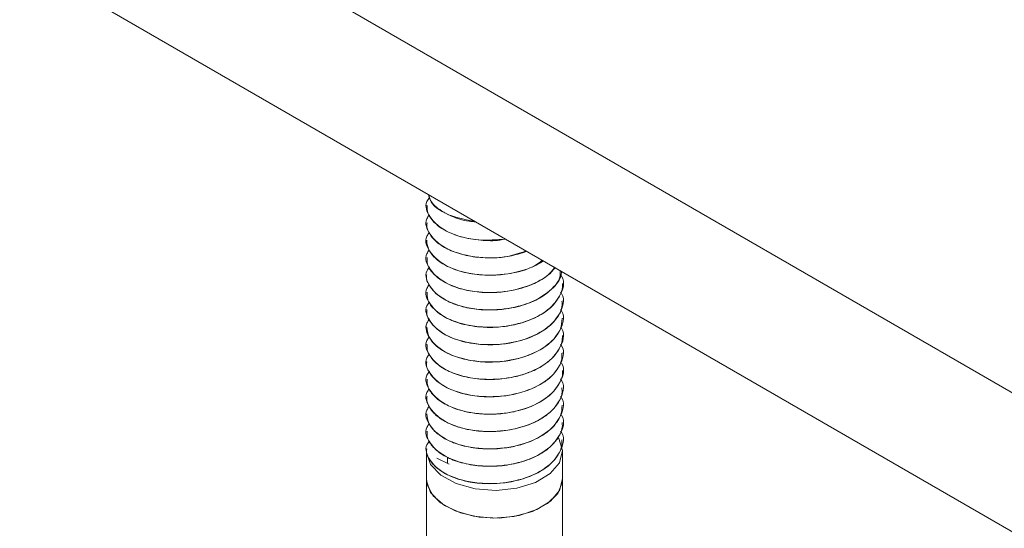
# Model space of a CAD drawing. Header units: millimetres. Extents: x 219 to 1654, y -143 to 1232.
# Tile 2 of 36: x 462 to 520, y 77 to 107. Entities that reach past the tile are written whole.
import ezdxf

# ---------------------------------------------------------------- set-up
doc = ezdxf.new("R2010")
doc.units = ezdxf.units.MM

msp = doc.modelspace()

# ---------------------------------------------------------------- linework, layer by layer
at = {"color": 7, "linetype": 'Continuous', "lineweight": 15}
for p, q in [((568.05, 57.752), (461.984, 118.983)), ((568.05, 49.587), (461.984, 110.817)), ((485.914, 96.305), (485.914, 96.297)), ((485.914, 95.285), (485.914, 95.276)), ((485.914, 94.264), (485.914, 94.256)), ((485.914, 93.243), (485.914, 93.235)), ((485.914, 92.223), (485.914, 92.214)), ((493.914, 91.704), (493.914, 91.712)), ((485.914, 91.202), (485.914, 91.194)), ((493.914, 90.683), (493.914, 90.691)), ((485.914, 90.181), (485.914, 90.173)), ((493.914, 89.662), (493.914, 89.671)), ((485.914, 89.161), (485.914, 89.152)), ((493.914, 88.642), (493.914, 88.65)), ((485.914, 88.14), (485.914, 88.132)), ((493.914, 87.621), (493.914, 87.629)), ((485.914, 87.119), (485.914, 87.111)), ((493.914, 86.601), (493.914, 86.609)), ((485.914, 86.099), (485.914, 86.09)), ((493.914, 85.58), (493.914, 85.588)), ((485.914, 85.078), (485.914, 85.069)), ((493.914, 84.559), (493.914, 84.567)), ((485.914, 84.057), (485.914, 84.049)), ((493.914, 83.539), (493.914, 83.546)), ((485.914, 83.037), (485.914, 83.028)), ((493.914, 82.518), (493.914, 82.526)), ((485.914, 82.016), (485.914, 82.007)), ((485.914, 81.862), (485.914, 80.229)), ((493.914, 80.229), (493.914, 81.862)), ((486.513, 81.444), (487.245, 81.103)), ((487.142, 81.151), (487.142, 81.515)), ((485.914, 80.229), (485.914, 75.621)), ((493.914, 74.73), (493.914, 80.229))]:
    msp.add_line(p, q, dxfattribs=at)
at = {"color": 7, "linetype": 'Continuous', "lineweight": 15, "flags": 128}
for points in [[(493.687, 82.629), (493.706, 82.597), (493.914, 81.891), (493.737, 81.182), (493.191, 80.538), (492.33, 80.022), (491.236, 79.683), (490.015, 79.554), (488.784, 79.647), (487.662, 79.954), (486.757, 80.445), (486.156, 81.072), (485.917, 81.775), (485.914, 81.862)], [(493.914, 80.229), (493.903, 80.053), (493.632, 79.377), (493.026, 78.778), (492.139, 78.31), (491.051, 78.015), (489.86, 77.92), (488.674, 78.034), (487.601, 78.346), (486.736, 78.827), (486.158, 79.436), (485.919, 80.116), (485.914, 80.229)], [(493.914, 80.226), (493.735, 79.545), (493.216, 78.926), (492.404, 78.422), (491.37, 78.078), (490.208, 77.926), (489.019, 77.979), (487.909, 78.231), (486.978, 78.661), (486.308, 79.23), (485.958, 79.888), (485.914, 80.229)]]:
    msp.add_lwpolyline(points, dxfattribs=at)
at = {"color": 7, "linetype": 'Continuous', "lineweight": 15}
for points, knots in [([(490.558, 94.322), (490.032, 94.281), (488.828, 94.187), (487.086, 94.668), (486.056, 95.535), (485.772, 96.326), (486.03, 96.691), (486.088, 96.772)], [0, 0, 0, 0, 0.2011559, 0.4608273, 0.7190391, 0.9375661, 1, 1, 1, 1]), ([(486.031, 96.935), (486.061, 96.82), (486.15, 96.47), (486.662, 96.034), (487.446, 95.621), (488.149, 95.382), (488.677, 95.342), (488.809, 95.332)], [0, 0, 0, 0, 0.146746, 0.44513, 0.633893, 0.908724, 1, 1, 1, 1]), ([(488.767, 95.356), (488.225, 95.462), (487.063, 95.689), (486.138, 96.373), (486.079, 96.824), (486.066, 96.915)], [0, 0, 0, 0, 0.411062, 0.880495, 1, 1, 1, 1]), ([(485.947, 96.298), (485.951, 96.15), (485.96, 95.783), (486.363, 95.255), (486.926, 94.858), (487.469, 94.609), (488.114, 94.39), (489.048, 94.241), (489.978, 94.201), (490.445, 94.302), (490.552, 94.326)], [0, 0, 0, 0, 0.119312, 0.293903, 0.452788, 0.524214, 0.607345, 0.789021, 0.95188, 1, 1, 1, 1]), ([(491.765, 93.625), (491.414, 93.502), (490.559, 93.201), (488.853, 93.193), (487.091, 93.636), (486.056, 94.516), (485.772, 95.302), (486.026, 95.663), (486.081, 95.74)], [0, 0, 0, 0, 0.129894, 0.316927, 0.539743, 0.761307, 0.948818, 1, 1, 1, 1]), ([(485.946, 95.275), (485.936, 95.215), (485.912, 95.07), (486.013, 94.776), (486.174, 94.491), (486.38, 94.271), (486.552, 94.114), (486.897, 93.854), (487.584, 93.514), (488.633, 93.256), (489.744, 93.193), (490.844, 93.282), (491.473, 93.493), (491.802, 93.603)], [0, 0, 0, 0, 0.040836, 0.097974, 0.201113, 0.242691, 0.26606, 0.325876, 0.461123, 0.606128, 0.746655, 0.86709, 1, 1, 1, 1]), ([(492.719, 93.074), (492.576, 92.962), (492.071, 92.567), (490.701, 92.225), (488.869, 92.158), (487.086, 92.62), (486.058, 93.495), (485.771, 94.278), (486.023, 94.636), (486.076, 94.711)], [0, 0, 0, 0, 0.0664586, 0.2342769, 0.3992195, 0.5957196, 0.7911149, 0.9564799, 1, 1, 1, 1]), ([(485.927, 94.256), (485.941, 94.087), (485.957, 93.881), (486.089, 93.624), (486.232, 93.4), (486.571, 93.047), (487.083, 92.731), (487.657, 92.498), (488.328, 92.302), (489.273, 92.175), (490.474, 92.212), (491.6, 92.451), (492.383, 92.772), (492.715, 92.994), (492.781, 93.038)], [0, 0, 0, 0, 0.0992625, 0.1207561, 0.1581187, 0.2392963, 0.3562002, 0.4049561, 0.4706896, 0.602414, 0.7128971, 0.846884, 0.96922, 1, 1, 1, 1]), ([(493.472, 92.64), (493.446, 92.603), (493.199, 92.242), (492.313, 91.676), (490.726, 91.192), (488.861, 91.142), (487.088, 91.598), (486.059, 92.474), (485.771, 93.251), (486.017, 93.604), (486.065, 93.674)], [0, 0, 0, 0, 0.016999, 0.165117, 0.315724, 0.46375, 0.640097, 0.815452, 0.963857, 1, 1, 1, 1]), ([(493.773, 92.466), (493.775, 92.295), (493.779, 91.958), (493.273, 91.331), (492.339, 90.65), (490.719, 90.173), (488.863, 90.121), (487.088, 90.577), (486.055, 91.454), (485.772, 92.246), (486.033, 92.614), (486.093, 92.697)], [0, 0, 0, 0, 0.063395, 0.124763, 0.255619, 0.388675, 0.51945, 0.675246, 0.830166, 0.961277, 1, 1, 1, 1]), ([(485.951, 93.235), (485.944, 93.138), (485.922, 92.808), (486.242, 92.327), (486.868, 91.81), (487.739, 91.416), (488.863, 91.185), (489.998, 91.156), (491.169, 91.311), (492.216, 91.661), (493.054, 92.142), (493.346, 92.508), (493.473, 92.667)], [0, 0, 0, 0, 0.050552, 0.171059, 0.259661, 0.374732, 0.488754, 0.598178, 0.690012, 0.817585, 0.920631, 1, 1, 1, 1]), ([(493.808, 92.203), (493.824, 92.182), (494.114, 91.794), (493.872, 91.149), (493.304, 90.311), (492.328, 89.629), (490.722, 89.153), (488.862, 89.1), (487.088, 89.557), (486.058, 90.433), (485.771, 91.215), (486.022, 91.572), (486.073, 91.645)], [0, 0, 0, 0, 0.00796, 0.145919, 0.202171, 0.322118, 0.444082, 0.563955, 0.706763, 0.848768, 0.968948, 1, 1, 1, 1]), ([(485.93, 92.213), (485.925, 92.19), (485.886, 92.013), (486.062, 91.568), (486.544, 90.984), (487.435, 90.511), (488.442, 90.229), (489.518, 90.127), (490.714, 90.203), (491.83, 90.48), (492.72, 90.913), (493.432, 91.484), (493.839, 91.997), (493.851, 92.365), (493.853, 92.42)], [0, 0, 0, 0, 0.0106705, 0.0827109, 0.2070251, 0.305991, 0.3933276, 0.4932208, 0.5773736, 0.6891966, 0.7830961, 0.8513622, 0.9777459, 1, 1, 1, 1]), ([(485.945, 91.195), (485.948, 91.054), (485.955, 90.684), (486.36, 90.152), (487.058, 89.664), (488.014, 89.295), (489.086, 89.125), (490.211, 89.133), (491.331, 89.306), (492.408, 89.702), (493.265, 90.283), (493.766, 90.935), (493.931, 91.434), (493.911, 91.684), (493.909, 91.704)], [0, 0, 0, 0, 0.062206, 0.164021, 0.251373, 0.33752, 0.447158, 0.517887, 0.605587, 0.717015, 0.806983, 0.903033, 0.992092, 1, 1, 1, 1]), ([(493.795, 91.201), (493.815, 91.174), (494.112, 90.78), (493.873, 90.129), (493.304, 89.29), (492.328, 88.608), (490.722, 88.132), (488.862, 88.079), (487.088, 88.536), (486.056, 89.412), (485.772, 90.2), (486.028, 90.563), (486.084, 90.642)], [0, 0, 0, 0, 0.010231, 0.14753, 0.203513, 0.322887, 0.444267, 0.563567, 0.705692, 0.847018, 0.966623, 1, 1, 1, 1]), ([(485.946, 90.172), (485.937, 90.111), (485.896, 89.819), (486.189, 89.318), (486.762, 88.821), (487.583, 88.416), (488.581, 88.155), (489.761, 88.087), (490.951, 88.202), (492.037, 88.517), (492.789, 88.93), (493.206, 89.262), (493.614, 89.683), (493.91, 90.172), (493.886, 90.575), (493.88, 90.683)], [0, 0, 0, 0, 0.027179, 0.12991, 0.227042, 0.288911, 0.398985, 0.492527, 0.571673, 0.683018, 0.768851, 0.806753, 0.8438, 0.957976, 1, 1, 1, 1]), ([(493.79, 90.186), (493.812, 90.157), (494.112, 89.761), (493.873, 89.108), (493.304, 88.27), (492.328, 87.588), (490.722, 87.111), (488.862, 87.059), (487.088, 87.515), (486.055, 88.392), (485.773, 89.185), (486.034, 89.553), (486.095, 89.638)], [0, 0, 0, 0, 0.010927, 0.147809, 0.203621, 0.322632, 0.443643, 0.562581, 0.704274, 0.84517, 0.964412, 1, 1, 1, 1]), ([(485.926, 89.153), (485.949, 88.962), (485.996, 88.559), (486.337, 88.17), (486.615, 87.943), (486.839, 87.779), (487.338, 87.497), (488.219, 87.209), (489.346, 87.067), (490.171, 87.101), (490.67, 87.169), (491.052, 87.232), (491.751, 87.406), (492.631, 87.787), (493.375, 88.356), (493.84, 89.002), (493.879, 89.454), (493.897, 89.664)], [0, 0, 0, 0, 0.084883, 0.178439, 0.188635, 0.207343, 0.270205, 0.362997, 0.455296, 0.547588, 0.557448, 0.576348, 0.641167, 0.733824, 0.825483, 0.91905, 1, 1, 1, 1]), ([(493.805, 89.146), (493.822, 89.123), (494.113, 88.733), (493.872, 88.087), (493.304, 87.249), (492.328, 86.567), (490.722, 86.091), (488.862, 86.038), (487.087, 86.495), (486.059, 87.371), (485.771, 88.149), (486.018, 88.503), (486.067, 88.573)], [0, 0, 0, 0, 0.00855, 0.146621, 0.202918, 0.322963, 0.445024, 0.564995, 0.707918, 0.850037, 0.970315, 1, 1, 1, 1]), ([(485.955, 88.132), (485.946, 88.023), (485.931, 87.837), (486.066, 87.527), (486.328, 87.135), (486.905, 86.682), (487.81, 86.294), (488.891, 86.08), (490.061, 86.052), (491.083, 86.202), (491.796, 86.419), (492.448, 86.691), (492.863, 86.942), (493.168, 87.196), (493.389, 87.398), (493.719, 87.808), (493.911, 88.273), (493.906, 88.577), (493.904, 88.642)], [0, 0, 0, 0, 0.0479679, 0.0825848, 0.1415426, 0.2341674, 0.3258133, 0.4193565, 0.5110978, 0.6036122, 0.6643943, 0.6972279, 0.7885274, 0.799339, 0.8185268, 0.8819425, 0.9748192, 1, 1, 1, 1]), ([(493.79, 88.145), (493.812, 88.116), (494.112, 87.72), (493.873, 87.067), (493.304, 86.228), (492.328, 85.546), (490.722, 85.07), (488.862, 85.017), (487.087, 85.474), (486.059, 86.35), (485.771, 87.129), (486.018, 87.483), (486.068, 87.553)], [0, 0, 0, 0, 0.0109986, 0.1487133, 0.2048658, 0.3246007, 0.4463479, 0.566009, 0.7085639, 0.8503175, 0.9702849, 1, 1, 1, 1]), ([(485.933, 87.11), (485.927, 87.084), (485.874, 86.852), (486.062, 86.481), (486.368, 86.102), (486.787, 85.758), (487.184, 85.541), (487.588, 85.385), (487.911, 85.274), (488.569, 85.112), (489.593, 85.02), (490.768, 85.11), (491.868, 85.396), (492.805, 85.852), (493.438, 86.393), (493.717, 86.827), (493.81, 87.057), (493.831, 87.119), (493.837, 87.138), (493.889, 87.3), (493.884, 87.462), (493.878, 87.622)], [0, 0, 0, 0, 0.011552, 0.104087, 0.164674, 0.19771, 0.289018, 0.299766, 0.318935, 0.38245, 0.475327, 0.566802, 0.660329, 0.75235, 0.844579, 0.912925, 0.930988, 0.935976, 0.937461, 0.938271, 1, 1, 1, 1]), ([(493.819, 87.085), (493.831, 87.069), (494.115, 86.685), (493.871, 86.046), (493.305, 85.208), (492.328, 84.526), (490.722, 84.049), (488.862, 83.996), (487.088, 84.453), (486.057, 85.33), (485.772, 86.116), (486.027, 86.477), (486.081, 86.554)], [0, 0, 0, 0, 0.006094, 0.144063, 0.200319, 0.320275, 0.442246, 0.562128, 0.704946, 0.84696, 0.967149, 1, 1, 1, 1]), ([(485.944, 86.092), (485.95, 85.94), (485.962, 85.577), (486.367, 85.043), (487.052, 84.562), (487.873, 84.248), (488.592, 84.101), (489.371, 84.02), (490.047, 84.027), (490.811, 84.122), (491.558, 84.284), (492.455, 84.631), (492.99, 84.993), (493.214, 85.197), (493.23, 85.212), (493.287, 85.265), (493.489, 85.468), (493.776, 85.896), (493.962, 86.331), (493.907, 86.584), (493.904, 86.6)], [0, 0, 0, 0, 0.06716, 0.160653, 0.252518, 0.337853, 0.402648, 0.438673, 0.530051, 0.562057, 0.623294, 0.71551, 0.807718, 0.808456, 0.809879, 0.814771, 0.832752, 0.901374, 0.9937, 1, 1, 1, 1]), ([(493.792, 86.101), (493.814, 86.072), (494.112, 85.677), (493.873, 85.025), (493.304, 84.187), (492.328, 83.505), (490.722, 83.029), (488.862, 82.976), (487.088, 83.433), (486.057, 84.309), (485.772, 85.094), (486.026, 85.455), (486.08, 85.531)], [0, 0, 0, 0, 0.010624, 0.148011, 0.20403, 0.32348, 0.444937, 0.564313, 0.706529, 0.847945, 0.967626, 1, 1, 1, 1]), ([(485.951, 85.068), (485.939, 85), (485.915, 84.86), (486.009, 84.585), (486.224, 84.185), (486.561, 83.885), (486.81, 83.725), (486.819, 83.719), (486.85, 83.699), (486.971, 83.625), (487.228, 83.486), (487.519, 83.366), (487.778, 83.28), (488.113, 83.179), (488.793, 83.038), (489.837, 82.981), (491.004, 83.112), (491.76, 83.34), (492.183, 83.521), (492.495, 83.665), (493.036, 83.984), (493.597, 84.541), (493.91, 85.119), (493.882, 85.47), (493.874, 85.58)], [0, 0, 0, 0, 0.030394, 0.062305, 0.123635, 0.216692, 0.217044, 0.21773, 0.220098, 0.22883, 0.262256, 0.308291, 0.317789, 0.336583, 0.401957, 0.494259, 0.586176, 0.679696, 0.688984, 0.707379, 0.771407, 0.864197, 0.957431, 1, 1, 1, 1]), ([(493.797, 85.074), (493.817, 85.048), (494.112, 84.654), (493.873, 84.005), (493.304, 83.166), (492.328, 82.484), (490.722, 82.008), (488.862, 81.955), (487.088, 82.412), (486.058, 83.288), (485.771, 84.071), (486.023, 84.428), (486.075, 84.503)], [0, 0, 0, 0, 0.0098819, 0.1475275, 0.2036518, 0.3233266, 0.4450126, 0.5646136, 0.7070969, 0.8487792, 0.9686864, 1, 1, 1, 1]), ([(485.924, 84.05), (485.948, 83.855), (485.999, 83.449), (486.334, 83.072), (486.565, 82.881), (486.628, 82.831), (486.843, 82.672), (487.347, 82.39), (488.237, 82.102), (489.365, 81.963), (490.188, 81.999), (490.684, 82.068), (491.066, 82.132), (491.766, 82.308), (492.645, 82.692), (493.385, 83.262), (493.843, 83.907), (493.879, 84.355), (493.895, 84.56)], [0, 0, 0, 0, 0.086384, 0.179936, 0.18326, 0.188914, 0.207212, 0.271667, 0.3645, 0.45679, 0.549072, 0.558503, 0.577262, 0.642668, 0.735285, 0.826981, 0.920549, 1, 1, 1, 1]), ([(493.806, 84.04), (493.823, 84.018), (494.114, 83.629), (493.872, 82.984), (493.304, 82.146), (492.328, 81.464), (490.722, 80.987), (488.862, 80.934), (487.087, 81.391), (486.059, 82.267), (485.771, 83.045), (486.017, 83.398), (486.066, 83.468)], [0, 0, 0, 0, 0.00828, 0.146428, 0.202757, 0.322869, 0.444999, 0.565037, 0.70804, 0.85024, 0.970585, 1, 1, 1, 1]), ([(485.961, 83.029), (485.954, 82.903), (485.938, 82.58), (486.283, 82.075), (486.914, 81.571), (487.827, 81.186), (488.91, 80.975), (490.08, 80.95), (491.098, 81.102), (491.81, 81.321), (492.46, 81.594), (492.875, 81.847), (493.177, 82.1), (493.397, 82.303), (493.722, 82.714), (493.924, 83.177), (493.9, 83.477), (493.895, 83.538)], [0, 0, 0, 0, 0.0558238, 0.1428828, 0.2354872, 0.327192, 0.4207594, 0.5124831, 0.6050638, 0.6650831, 0.698688, 0.7900036, 0.8005601, 0.8196718, 0.8834653, 0.9763271, 1, 1, 1, 1]), ([(493.79, 83.042), (493.812, 83.013), (494.112, 82.616), (493.873, 81.963), (493.304, 81.125), (492.328, 80.443), (490.722, 79.967), (488.862, 79.914), (487.088, 80.371), (486.057, 81.247), (485.772, 82.034), (486.028, 82.397), (486.083, 82.475)], [0, 0, 0, 0, 0.010994, 0.148215, 0.204165, 0.32347, 0.44478, 0.564012, 0.706055, 0.847299, 0.966836, 1, 1, 1, 1]), ([(485.935, 82.006), (485.928, 81.977), (485.876, 81.742), (486.067, 81.37), (486.376, 80.992), (486.797, 80.648), (487.197, 80.431), (487.602, 80.277), (487.925, 80.166), (488.585, 80.006), (489.499, 79.926), (490.236, 79.967), (490.614, 80.016), (491.111, 80.095), (491.885, 80.299), (492.818, 80.757), (493.443, 81.296), (493.719, 81.727), (493.81, 81.955), (493.834, 82.024), (493.89, 82.199), (493.883, 82.363), (493.877, 82.519)], [0, 0, 0, 0, 0.013011, 0.105571, 0.165387, 0.199158, 0.290441, 0.300931, 0.320017, 0.383878, 0.476698, 0.540658, 0.559062, 0.568384, 0.661899, 0.753851, 0.846113, 0.912685, 0.931181, 0.93672, 0.939783, 1, 1, 1, 1])]:
    msp.add_open_spline(points, degree=3, knots=knots, dxfattribs=at)

doc.saveas('drawing.dxf')
